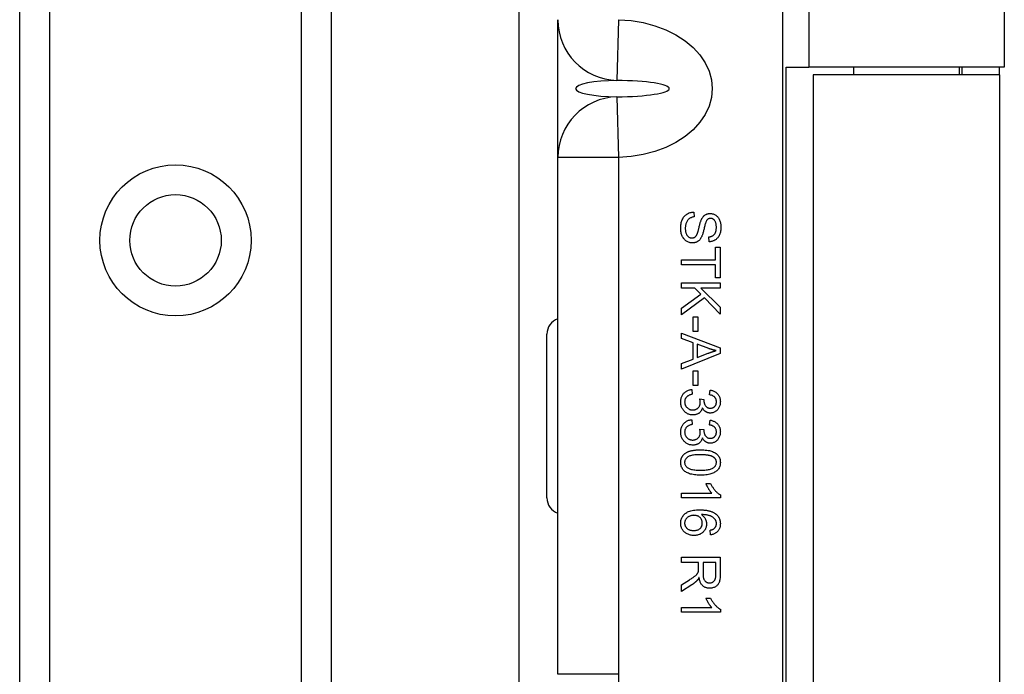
# Model space of a CAD drawing. Header units: inches. Extents: x 5 to 143, y 9 to 75.
# Tile 32 of 125: x 32.88 to 34.65, y 30.66 to 31.84. Entities that reach past the tile are written whole.
import ezdxf

# ---------------------------------------------------------------- set-up
doc = ezdxf.new("R2010")
doc.units = ezdxf.units.IN
doc.header["$MEASUREMENT"] = 0
doc.layers.add('Visible Edges(ANSI)', color=7, linetype='Continuous', lineweight=25)
doc.layers.add('Visible Tangent Edges(ANSI)', color=7, linetype='Continuous', lineweight=25)

msp = doc.modelspace()

# ---------------------------------------------------------------- linework, layer by layer
at = {"layer": 'Visible Edges(ANSI)'}
for p, q in [((33.7777, 27.6915), (33.7777, 55.8577)), ((32.8769, 28.1202), (32.8769, 55.429)), ((33.4389, 55.429), (33.4389, 28.1202)), ((34.2998, 32.3731), (34.2998, 31.7526)), ((34.6526, 32.3731), (34.6526, 31.7526)), ((34.2534, 29.9981), (34.2534, 32.2481)), ((33.8474, 31.5892), (33.8474, 31.838)), ((34.259, 30.4936), (34.259, 31.7526)), ((34.259, 31.7526), (34.2998, 31.7526)), ((34.6526, 31.7526), (34.2998, 31.7526)), ((34.3804, 31.7526), (34.3804, 31.7386)), ((34.5713, 31.7526), (34.5713, 31.7386)), ((34.5759, 31.7526), (34.5759, 31.7386)), ((34.6439, 31.7386), (34.6439, 31.7526)), ((34.6439, 31.7386), (34.3079, 31.7386)), ((34.3079, 31.7386), (34.3079, 30.5076)), ((34.6439, 31.7386), (34.6439, 30.5076)), ((33.8474, 30.6569), (33.8474, 31.5892)), ((34.0927, 31.491), (34.0935, 31.4823)), ((34.1205, 31.4373), (34.1198, 31.4462)), ((34.1319, 31.4278), (34.1402, 31.4278)), ((34.1319, 31.4048), (34.1319, 31.4278)), ((34.1402, 31.4278), (34.1402, 31.3723)), ((34.0702, 31.3955), (34.0702, 31.4048)), ((34.0702, 31.4048), (34.1319, 31.4048)), ((34.1319, 31.3955), (34.0702, 31.3955)), ((34.1319, 31.3723), (34.1319, 31.3955)), ((34.0702, 31.3539), (34.0702, 31.3632)), ((34.0702, 31.3632), (34.1402, 31.3632)), ((34.1402, 31.3723), (34.1319, 31.3723)), ((34.1402, 31.3632), (34.1402, 31.3539)), ((34.0945, 31.3539), (34.0702, 31.3539)), ((34.0702, 31.3176), (34.1056, 31.3425)), ((34.1056, 31.3425), (34.0945, 31.3539)), ((34.1055, 31.3539), (34.1402, 31.3192)), ((34.1402, 31.3539), (34.1055, 31.3539)), ((34.1118, 31.336), (34.0702, 31.3053)), ((34.1402, 31.3066), (34.1118, 31.336)), ((34.0702, 31.3053), (34.0702, 31.3176)), ((34.1402, 31.3192), (34.1402, 31.3066)), ((34.0912, 31.2756), (34.0912, 31.3021)), ((34.0912, 31.3021), (34.0999, 31.3021)), ((34.0999, 31.3021), (34.0999, 31.2756)), ((34.0702, 31.2629), (34.0702, 31.2727)), ((34.0702, 31.2727), (34.1402, 31.2458)), ((34.0999, 31.2756), (34.0912, 31.2756)), ((33.8277, 30.9754), (33.8277, 31.2707)), ((34.0914, 31.2552), (34.0702, 31.2629)), ((34.0914, 31.2258), (34.0914, 31.2552)), ((34.1402, 31.2358), (34.0702, 31.2072)), ((34.1195, 31.2448), (34.0989, 31.2525)), ((34.0989, 31.2525), (34.0989, 31.2287)), ((34.0989, 31.2287), (34.1183, 31.2361)), ((34.1402, 31.2458), (34.1402, 31.2358)), ((34.0702, 31.2177), (34.0914, 31.2258)), ((34.0702, 31.2072), (34.0702, 31.2177)), ((34.0912, 31.1778), (34.0912, 31.2043)), ((34.0912, 31.2043), (34.0999, 31.2043)), ((34.0999, 31.2043), (34.0999, 31.1778)), ((34.0888, 31.1707), (34.0899, 31.1621)), ((34.0999, 31.1778), (34.0912, 31.1778)), ((34.1208, 31.1612), (34.1223, 31.1698)), ((34.1034, 31.1537), (34.1109, 31.1528)), ((34.0888, 31.1163), (34.0899, 31.1077)), ((34.1208, 31.1069), (34.1223, 31.1154)), ((34.1034, 31.0993), (34.1109, 31.0984)), ((34.1146, 31.0011), (34.1229, 31.0011)), ((34.0702, 30.9839), (34.125, 30.9839)), ((34.0702, 30.9753), (34.0702, 30.9839)), ((34.1405, 30.9753), (34.0702, 30.9753)), ((34.1405, 30.9808), (34.1405, 30.9753)), ((34.123, 30.9086), (34.1223, 30.9171)), ((34.0702, 30.8588), (34.0702, 30.8681)), ((34.0702, 30.8681), (34.1402, 30.8681)), ((34.1402, 30.8681), (34.1402, 30.837)), ((34.1013, 30.8588), (34.0702, 30.8588)), ((34.1013, 30.8481), (34.1013, 30.8588)), ((34.1325, 30.8588), (34.1093, 30.8588)), ((34.1093, 30.8588), (34.1093, 30.8389)), ((34.1325, 30.8367), (34.1325, 30.8588)), ((34.0702, 30.8181), (34.0848, 30.8273)), ((34.0893, 30.8186), (34.0702, 30.8065)), ((34.0702, 30.8065), (34.0702, 30.8181)), ((34.1146, 30.7945), (34.1229, 30.7945)), ((34.0702, 30.7773), (34.125, 30.7773)), ((34.0702, 30.7688), (34.0702, 30.7773)), ((34.1405, 30.7743), (34.1405, 30.7688)), ((34.1405, 30.7688), (34.0702, 30.7688))]:
    msp.add_line(p, q, dxfattribs=at)
at = {"layer": 'Visible Edges(ANSI)', "flags": 128}
for points in [[(34.069, 31.4611), (34.0691, 31.4635), (34.0692, 31.4657), (34.0694, 31.4678), (34.0697, 31.4699), (34.0701, 31.4718), (34.0706, 31.4737), (34.0712, 31.4754), (34.0718, 31.4771), (34.0726, 31.4786), (34.0734, 31.4801), (34.0743, 31.4815), (34.0753, 31.4828), (34.0764, 31.484), (34.0775, 31.4851), (34.0788, 31.4862), (34.0801, 31.4871), (34.0815, 31.488), (34.083, 31.4887), (34.0845, 31.4894), (34.0861, 31.4899), (34.0877, 31.4904), (34.0893, 31.4907), (34.091, 31.4909), (34.0927, 31.491)], [(34.1069, 31.4785), (34.1074, 31.4793), (34.1078, 31.4801), (34.1083, 31.4808), (34.1088, 31.4815), (34.1093, 31.4822), (34.1099, 31.4828), (34.1104, 31.4834), (34.111, 31.484), (34.1116, 31.4845), (34.1122, 31.485), (34.1128, 31.4855), (34.1134, 31.4859), (34.1141, 31.4863), (34.1148, 31.4867), (34.1154, 31.487), (34.1161, 31.4873), (34.1168, 31.4876), (34.1176, 31.4878), (34.1183, 31.488), (34.119, 31.4881), (34.1198, 31.4882), (34.1206, 31.4883), (34.1213, 31.4884), (34.1221, 31.4884)], [(34.1221, 31.4884), (34.1235, 31.4883), (34.1247, 31.4882), (34.126, 31.488), (34.1273, 31.4876), (34.1285, 31.4872), (34.1297, 31.4867), (34.1309, 31.4861), (34.1321, 31.4854), (34.1332, 31.4846), (34.1342, 31.4837), (34.1352, 31.4827), (34.1361, 31.4817), (34.1369, 31.4805), (34.1377, 31.4793), (34.1384, 31.478), (34.139, 31.4766), (34.1396, 31.4751), (34.1401, 31.4736), (34.1405, 31.472), (34.1408, 31.4705), (34.1411, 31.4688), (34.1413, 31.4672), (34.1414, 31.4654), (34.1414, 31.4637)], [(34.0935, 31.4823), (34.0922, 31.4821), (34.091, 31.4818), (34.0898, 31.4815), (34.0887, 31.4812), (34.0876, 31.4808), (34.0866, 31.4804), (34.0857, 31.4799), (34.0848, 31.4793), (34.084, 31.4787), (34.0832, 31.4781), (34.0825, 31.4773), (34.0818, 31.4765), (34.0811, 31.4755), (34.0805, 31.4745), (34.0799, 31.4735), (34.0794, 31.4723), (34.0789, 31.4711), (34.0785, 31.4698), (34.0781, 31.4686), (34.0778, 31.4672), (34.0776, 31.4659), (34.0774, 31.4645), (34.0773, 31.463), (34.0773, 31.4616)], [(34.0991, 31.4524), (34.0993, 31.4529), (34.0995, 31.4535), (34.0997, 31.4542), (34.1, 31.455), (34.1002, 31.4559), (34.1005, 31.4569), (34.1008, 31.458), (34.1011, 31.4592), (34.1014, 31.4605), (34.1018, 31.4619), (34.1021, 31.4633), (34.1025, 31.4649), (34.1029, 31.4665), (34.1033, 31.468), (34.1037, 31.4694), (34.104, 31.4707), (34.1044, 31.472), (34.1048, 31.4731), (34.1051, 31.4742), (34.1055, 31.4752), (34.1059, 31.4762), (34.1062, 31.477), (34.1066, 31.4778), (34.1069, 31.4785)], [(34.1165, 31.4768), (34.1161, 31.4762), (34.1157, 31.4756), (34.1153, 31.4749), (34.1149, 31.474), (34.1145, 31.473), (34.1141, 31.4719), (34.1137, 31.4707), (34.1133, 31.4693), (34.1128, 31.4678), (34.1124, 31.4662), (34.112, 31.4645), (34.1116, 31.4627), (34.1111, 31.4609), (34.1107, 31.4591), (34.1103, 31.4575), (34.1099, 31.4559), (34.1095, 31.4545), (34.1092, 31.4531), (34.1088, 31.4519), (34.1084, 31.4507), (34.1081, 31.4497), (34.1077, 31.4488), (34.1074, 31.4479), (34.1071, 31.4471)], [(34.1228, 31.4795), (34.1225, 31.4795), (34.1221, 31.4795), (34.1218, 31.4794), (34.1215, 31.4794), (34.1212, 31.4794), (34.121, 31.4793), (34.1207, 31.4792), (34.1204, 31.4792), (34.1201, 31.4791), (34.1198, 31.479), (34.1196, 31.4789), (34.1193, 31.4788), (34.1191, 31.4787), (34.1188, 31.4786), (34.1186, 31.4784), (34.1183, 31.4783), (34.1181, 31.4781), (34.1178, 31.4779), (34.1176, 31.4778), (34.1174, 31.4776), (34.1172, 31.4774), (34.1169, 31.4772), (34.1167, 31.477), (34.1165, 31.4768)], [(34.1333, 31.4633), (34.1333, 31.4647), (34.1332, 31.466), (34.1331, 31.4672), (34.1329, 31.4684), (34.1327, 31.4695), (34.1325, 31.4706), (34.1322, 31.4716), (34.1319, 31.4725), (34.1315, 31.4734), (34.1311, 31.4742), (34.1307, 31.4749), (34.1302, 31.4756), (34.1297, 31.4762), (34.1291, 31.4768), (34.1286, 31.4773), (34.128, 31.4778), (34.1274, 31.4782), (34.1268, 31.4785), (34.1262, 31.4788), (34.1255, 31.4791), (34.1249, 31.4792), (34.1242, 31.4794), (34.1235, 31.4795), (34.1228, 31.4795)], [(34.09, 31.4352), (34.0886, 31.4353), (34.0873, 31.4354), (34.0859, 31.4357), (34.0846, 31.436), (34.0833, 31.4365), (34.082, 31.4371), (34.0807, 31.4377), (34.0795, 31.4385), (34.0783, 31.4393), (34.0771, 31.4402), (34.0761, 31.4412), (34.0751, 31.4424), (34.0742, 31.4435), (34.0733, 31.4448), (34.0725, 31.4462), (34.0718, 31.4477), (34.0711, 31.4492), (34.0706, 31.4507), (34.0701, 31.4524), (34.0697, 31.454), (34.0694, 31.4557), (34.0692, 31.4575), (34.0691, 31.4593), (34.069, 31.4611)], [(34.0773, 31.4616), (34.0773, 31.4603), (34.0774, 31.459), (34.0775, 31.4578), (34.0777, 31.4566), (34.0779, 31.4554), (34.0782, 31.4543), (34.0785, 31.4532), (34.0789, 31.4522), (34.0793, 31.4512), (34.0797, 31.4503), (34.0802, 31.4494), (34.0808, 31.4486), (34.0813, 31.4479), (34.0819, 31.4473), (34.0825, 31.4467), (34.0832, 31.4461), (34.0839, 31.4457), (34.0846, 31.4453), (34.0853, 31.4449), (34.0861, 31.4447), (34.0868, 31.4444), (34.0876, 31.4443), (34.0884, 31.4442), (34.0892, 31.4442)], [(34.0892, 31.4442), (34.0898, 31.4442), (34.0903, 31.4442), (34.0908, 31.4443), (34.0913, 31.4444), (34.0918, 31.4445), (34.0923, 31.4446), (34.0928, 31.4448), (34.0932, 31.445), (34.0937, 31.4452), (34.0941, 31.4455), (34.0946, 31.4458), (34.095, 31.4461), (34.0954, 31.4464), (34.0958, 31.4468), (34.0961, 31.4472), (34.0965, 31.4476), (34.0969, 31.4481), (34.0972, 31.4486), (34.0976, 31.4491), (34.0979, 31.4497), (34.0982, 31.4503), (34.0985, 31.451), (34.0988, 31.4517), (34.0991, 31.4524)], [(34.1198, 31.4462), (34.1209, 31.4463), (34.122, 31.4465), (34.123, 31.4468), (34.1239, 31.447), (34.1248, 31.4474), (34.1257, 31.4477), (34.1265, 31.4482), (34.1273, 31.4487), (34.128, 31.4492), (34.1287, 31.4498), (34.1293, 31.4504), (34.1299, 31.451), (34.1304, 31.4518), (34.1309, 31.4525), (34.1314, 31.4534), (34.1318, 31.4543), (34.1321, 31.4552), (34.1324, 31.4562), (34.1327, 31.4572), (34.1329, 31.4583), (34.1331, 31.4595), (34.1332, 31.4607), (34.1333, 31.462), (34.1333, 31.4633)], [(34.1414, 31.4637), (34.1414, 31.4618), (34.1413, 31.4599), (34.1411, 31.4581), (34.1408, 31.4564), (34.1405, 31.4547), (34.14, 31.453), (34.1395, 31.4515), (34.1389, 31.4499), (34.1383, 31.4485), (34.1375, 31.4471), (34.1367, 31.4459), (34.1358, 31.4447), (34.1349, 31.4436), (34.1338, 31.4426), (34.1327, 31.4416), (34.1315, 31.4408), (34.1303, 31.44), (34.129, 31.4393), (34.1277, 31.4388), (34.1263, 31.4383), (34.125, 31.4379), (34.1235, 31.4376), (34.122, 31.4374), (34.1205, 31.4373)], [(34.1071, 31.4471), (34.1066, 31.4462), (34.1061, 31.4452), (34.1056, 31.4443), (34.105, 31.4434), (34.1045, 31.4426), (34.1039, 31.4419), (34.1033, 31.4411), (34.1026, 31.4404), (34.102, 31.4398), (34.1013, 31.4392), (34.1006, 31.4387), (34.0999, 31.4382), (34.0992, 31.4377), (34.0985, 31.4373), (34.0977, 31.4369), (34.0969, 31.4365), (34.0961, 31.4362), (34.0953, 31.436), (34.0945, 31.4358), (34.0936, 31.4356), (34.0927, 31.4354), (34.0918, 31.4353), (34.0909, 31.4353), (34.09, 31.4352)], [(34.1183, 31.2361), (34.1191, 31.2364), (34.1198, 31.2366), (34.1205, 31.2369), (34.1212, 31.2371), (34.1219, 31.2374), (34.1226, 31.2376), (34.1232, 31.2379), (34.1239, 31.2381), (34.1245, 31.2383), (34.1252, 31.2385), (34.1258, 31.2388), (34.1264, 31.239), (34.127, 31.2392), (34.1276, 31.2394), (34.1282, 31.2395), (34.1287, 31.2397), (34.1293, 31.2399), (34.1298, 31.2401), (34.1304, 31.2402), (34.1309, 31.2404), (34.1314, 31.2406), (34.1319, 31.2407), (34.1324, 31.2409), (34.1329, 31.241)], [(34.1329, 31.241), (34.1323, 31.2411), (34.1317, 31.2412), (34.1312, 31.2414), (34.1306, 31.2415), (34.1301, 31.2416), (34.1295, 31.2417), (34.1289, 31.2419), (34.1284, 31.242), (34.1278, 31.2422), (34.1273, 31.2423), (34.1267, 31.2425), (34.1261, 31.2426), (34.1256, 31.2428), (34.125, 31.243), (34.1245, 31.2431), (34.1239, 31.2433), (34.1234, 31.2435), (34.1228, 31.2436), (34.1222, 31.2438), (34.1217, 31.244), (34.1211, 31.2442), (34.1206, 31.2444), (34.12, 31.2446), (34.1195, 31.2448)], [(34.069, 31.1484), (34.0691, 31.1499), (34.0692, 31.1514), (34.0694, 31.1528), (34.0697, 31.1542), (34.07, 31.1556), (34.0704, 31.1569), (34.0709, 31.1581), (34.0715, 31.1593), (34.0721, 31.1605), (34.0729, 31.1616), (34.0737, 31.1627), (34.0745, 31.1637), (34.0755, 31.1647), (34.0765, 31.1656), (34.0775, 31.1664), (34.0786, 31.1672), (34.0797, 31.1679), (34.0808, 31.1685), (34.0821, 31.169), (34.0833, 31.1695), (34.0846, 31.1699), (34.086, 31.1702), (34.0873, 31.1705), (34.0888, 31.1707)], [(34.1223, 31.1698), (34.1238, 31.1695), (34.1251, 31.1692), (34.1264, 31.1688), (34.1277, 31.1683), (34.1289, 31.1678), (34.13, 31.1672), (34.1311, 31.1666), (34.1321, 31.1659), (34.1331, 31.1652), (34.134, 31.1644), (34.1349, 31.1635), (34.1357, 31.1626), (34.1365, 31.1617), (34.1372, 31.1607), (34.1378, 31.1597), (34.1384, 31.1586), (34.1389, 31.1575), (34.1393, 31.1564), (34.1397, 31.1552), (34.14, 31.154), (34.1402, 31.1527), (34.1404, 31.1514), (34.1404, 31.1501), (34.1405, 31.1487)], [(34.0909, 31.1248), (34.0894, 31.1249), (34.088, 31.125), (34.0865, 31.1253), (34.0851, 31.1256), (34.0838, 31.126), (34.0825, 31.1265), (34.0812, 31.1271), (34.08, 31.1278), (34.0788, 31.1286), (34.0776, 31.1295), (34.0765, 31.1305), (34.0754, 31.1315), (34.0744, 31.1327), (34.0735, 31.1339), (34.0726, 31.1351), (34.0719, 31.1364), (34.0712, 31.1377), (34.0706, 31.1391), (34.0701, 31.1405), (34.0697, 31.142), (34.0694, 31.1435), (34.0692, 31.1451), (34.0691, 31.1467), (34.069, 31.1484)], [(34.0899, 31.1621), (34.0887, 31.1618), (34.0876, 31.1615), (34.0865, 31.1612), (34.0855, 31.1609), (34.0845, 31.1605), (34.0836, 31.1601), (34.0828, 31.1596), (34.082, 31.1592), (34.0812, 31.1587), (34.0806, 31.1582), (34.0799, 31.1576), (34.0794, 31.157), (34.0788, 31.1564), (34.0784, 31.1558), (34.078, 31.1552), (34.0776, 31.1545), (34.0772, 31.1538), (34.0769, 31.1531), (34.0767, 31.1524), (34.0765, 31.1516), (34.0763, 31.1508), (34.0762, 31.15), (34.0762, 31.1492), (34.0761, 31.1484)], [(34.0761, 31.1484), (34.0762, 31.1474), (34.0763, 31.1464), (34.0764, 31.1454), (34.0766, 31.1445), (34.0769, 31.1436), (34.0772, 31.1428), (34.0776, 31.1419), (34.078, 31.1411), (34.0785, 31.1403), (34.0791, 31.1396), (34.0797, 31.1388), (34.0804, 31.1381), (34.0811, 31.1375), (34.0818, 31.1369), (34.0826, 31.1363), (34.0834, 31.1358), (34.0842, 31.1354), (34.0851, 31.135), (34.0859, 31.1347), (34.0868, 31.1344), (34.0878, 31.1342), (34.0887, 31.1341), (34.0897, 31.134), (34.0908, 31.134)], [(34.0908, 31.134), (34.0917, 31.134), (34.0927, 31.1341), (34.0936, 31.1342), (34.0945, 31.1344), (34.0953, 31.1346), (34.0962, 31.1349), (34.097, 31.1353), (34.0977, 31.1357), (34.0985, 31.1361), (34.0992, 31.1366), (34.0999, 31.1372), (34.1005, 31.1378), (34.1011, 31.1385), (34.1017, 31.1392), (34.1022, 31.1399), (34.1027, 31.1406), (34.1031, 31.1414), (34.1034, 31.1422), (34.1037, 31.1431), (34.1039, 31.1439), (34.1041, 31.1448), (34.1043, 31.1457), (34.1043, 31.1467), (34.1044, 31.1477)], [(34.1044, 31.1477), (34.1044, 31.1479), (34.1044, 31.1481), (34.1043, 31.1483), (34.1043, 31.1485), (34.1043, 31.1487), (34.1043, 31.149), (34.1043, 31.1492), (34.1043, 31.1494), (34.1042, 31.1496), (34.1042, 31.1499), (34.1042, 31.1501), (34.1041, 31.1504), (34.1041, 31.1506), (34.104, 31.1509), (34.104, 31.1512), (34.1039, 31.1514), (34.1039, 31.1517), (34.1038, 31.152), (34.1038, 31.1522), (34.1037, 31.1525), (34.1036, 31.1528), (34.1036, 31.1531), (34.1035, 31.1534), (34.1034, 31.1537)], [(34.1109, 31.1528), (34.1109, 31.1527), (34.1109, 31.1526), (34.1109, 31.1526), (34.1109, 31.1525), (34.1109, 31.1524), (34.1109, 31.1524), (34.1109, 31.1523), (34.1109, 31.1522), (34.1109, 31.1522), (34.1109, 31.1521), (34.1108, 31.1521), (34.1108, 31.152), (34.1108, 31.1519), (34.1108, 31.1519), (34.1108, 31.1518), (34.1108, 31.1518), (34.1108, 31.1517), (34.1108, 31.1517), (34.1108, 31.1516), (34.1108, 31.1516), (34.1108, 31.1515), (34.1108, 31.1515), (34.1108, 31.1514), (34.1108, 31.1514)], [(34.1108, 31.1514), (34.1108, 31.1505), (34.1109, 31.1496), (34.111, 31.1487), (34.1111, 31.1479), (34.1113, 31.147), (34.1115, 31.1462), (34.1118, 31.1454), (34.1121, 31.1446), (34.1124, 31.1438), (34.1128, 31.143), (34.1132, 31.1423), (34.1137, 31.1415), (34.1142, 31.1408), (34.1147, 31.1402), (34.1153, 31.1396), (34.116, 31.1391), (34.1166, 31.1386), (34.1173, 31.1382), (34.1181, 31.1379), (34.1189, 31.1376), (34.1197, 31.1374), (34.1206, 31.1372), (34.1215, 31.1371), (34.1225, 31.1371)], [(34.1334, 31.1486), (34.1334, 31.1494), (34.1334, 31.1502), (34.1332, 31.151), (34.1331, 31.1517), (34.1329, 31.1525), (34.1327, 31.1532), (34.1324, 31.1539), (34.132, 31.1545), (34.1317, 31.1552), (34.1313, 31.1558), (34.1308, 31.1564), (34.1303, 31.1569), (34.1297, 31.1575), (34.1292, 31.158), (34.1285, 31.1584), (34.1278, 31.1589), (34.1271, 31.1593), (34.1263, 31.1597), (34.1255, 31.16), (34.1247, 31.1603), (34.1238, 31.1606), (34.1228, 31.1608), (34.1218, 31.161), (34.1208, 31.1612)], [(34.1405, 31.1487), (34.1404, 31.1473), (34.1403, 31.1459), (34.1401, 31.1446), (34.1399, 31.1433), (34.1395, 31.1419), (34.1391, 31.1407), (34.1386, 31.1394), (34.138, 31.1382), (34.1374, 31.137), (34.1367, 31.1359), (34.1359, 31.1349), (34.1351, 31.1339), (34.1343, 31.1331), (34.1333, 31.1322), (34.1324, 31.1315), (34.1313, 31.1308), (34.1303, 31.1302), (34.1292, 31.1297), (34.1281, 31.1293), (34.127, 31.1289), (34.1258, 31.1286), (34.1247, 31.1284), (34.1235, 31.1283), (34.1223, 31.1283)], [(34.1225, 31.1371), (34.1233, 31.1371), (34.124, 31.1372), (34.1248, 31.1373), (34.1255, 31.1375), (34.1262, 31.1377), (34.1268, 31.1379), (34.1275, 31.1382), (34.1281, 31.1385), (34.1287, 31.1389), (34.1293, 31.1393), (34.1298, 31.1398), (34.1303, 31.1403), (34.1308, 31.1409), (34.1313, 31.1414), (34.1317, 31.142), (34.1321, 31.1427), (34.1324, 31.1433), (34.1327, 31.144), (34.1329, 31.1447), (34.1331, 31.1454), (34.1332, 31.1462), (34.1334, 31.1469), (34.1334, 31.1477), (34.1334, 31.1486)], [(34.1081, 31.1379), (34.1079, 31.1369), (34.1076, 31.1359), (34.1072, 31.135), (34.1068, 31.1341), (34.1064, 31.1332), (34.1059, 31.1324), (34.1054, 31.1316), (34.1049, 31.1308), (34.1043, 31.1301), (34.1036, 31.1295), (34.1029, 31.1288), (34.1022, 31.1283), (34.1014, 31.1277), (34.1006, 31.1272), (34.0998, 31.1268), (34.0989, 31.1264), (34.0981, 31.126), (34.0971, 31.1257), (34.0962, 31.1254), (34.0952, 31.1252), (34.0942, 31.1251), (34.0931, 31.1249), (34.092, 31.1249), (34.0909, 31.1248)], [(34.1223, 31.1283), (34.1216, 31.1283), (34.1209, 31.1283), (34.1201, 31.1284), (34.1194, 31.1285), (34.1187, 31.1287), (34.118, 31.1289), (34.1173, 31.1291), (34.1167, 31.1293), (34.116, 31.1296), (34.1153, 31.1299), (34.1147, 31.1303), (34.1141, 31.1307), (34.1135, 31.1311), (34.1129, 31.1316), (34.1123, 31.132), (34.1118, 31.1326), (34.1112, 31.1331), (34.1107, 31.1337), (34.1102, 31.1343), (34.1098, 31.135), (34.1093, 31.1357), (34.1089, 31.1364), (34.1085, 31.1371), (34.1081, 31.1379)], [(34.069, 31.0941), (34.0691, 31.0956), (34.0692, 31.097), (34.0694, 31.0985), (34.0697, 31.0999), (34.07, 31.1012), (34.0704, 31.1025), (34.0709, 31.1038), (34.0715, 31.105), (34.0721, 31.1061), (34.0729, 31.1073), (34.0737, 31.1083), (34.0745, 31.1094), (34.0755, 31.1103), (34.0765, 31.1112), (34.0775, 31.1121), (34.0786, 31.1128), (34.0797, 31.1135), (34.0808, 31.1141), (34.0821, 31.1147), (34.0833, 31.1152), (34.0846, 31.1155), (34.086, 31.1159), (34.0873, 31.1161), (34.0888, 31.1163)], [(34.1223, 31.1154), (34.1238, 31.1152), (34.1251, 31.1148), (34.1264, 31.1144), (34.1277, 31.1139), (34.1289, 31.1134), (34.13, 31.1129), (34.1311, 31.1122), (34.1321, 31.1115), (34.1331, 31.1108), (34.134, 31.11), (34.1349, 31.1092), (34.1357, 31.1083), (34.1365, 31.1073), (34.1372, 31.1063), (34.1378, 31.1053), (34.1384, 31.1042), (34.1389, 31.1031), (34.1393, 31.102), (34.1397, 31.1008), (34.14, 31.0996), (34.1402, 31.0984), (34.1404, 31.0971), (34.1404, 31.0957), (34.1405, 31.0944)], [(34.0909, 31.0705), (34.0894, 31.0705), (34.088, 31.0707), (34.0865, 31.0709), (34.0851, 31.0712), (34.0838, 31.0716), (34.0825, 31.0721), (34.0812, 31.0727), (34.08, 31.0734), (34.0788, 31.0742), (34.0776, 31.0751), (34.0765, 31.0761), (34.0754, 31.0772), (34.0744, 31.0783), (34.0735, 31.0795), (34.0726, 31.0807), (34.0719, 31.082), (34.0712, 31.0834), (34.0706, 31.0847), (34.0701, 31.0862), (34.0697, 31.0876), (34.0694, 31.0892), (34.0692, 31.0908), (34.0691, 31.0924), (34.069, 31.0941)], [(34.0899, 31.1077), (34.0887, 31.1074), (34.0876, 31.1072), (34.0865, 31.1068), (34.0855, 31.1065), (34.0845, 31.1061), (34.0836, 31.1057), (34.0828, 31.1053), (34.082, 31.1048), (34.0812, 31.1043), (34.0806, 31.1038), (34.0799, 31.1032), (34.0794, 31.1027), (34.0788, 31.1021), (34.0784, 31.1014), (34.078, 31.1008), (34.0776, 31.1001), (34.0772, 31.0994), (34.0769, 31.0987), (34.0767, 31.098), (34.0765, 31.0972), (34.0763, 31.0965), (34.0762, 31.0957), (34.0762, 31.0948), (34.0761, 31.094)], [(34.0761, 31.094), (34.0762, 31.093), (34.0763, 31.092), (34.0764, 31.0911), (34.0766, 31.0902), (34.0769, 31.0893), (34.0772, 31.0884), (34.0776, 31.0876), (34.078, 31.0867), (34.0785, 31.086), (34.0791, 31.0852), (34.0797, 31.0845), (34.0804, 31.0838), (34.0811, 31.0831), (34.0818, 31.0825), (34.0826, 31.0819), (34.0834, 31.0814), (34.0842, 31.081), (34.0851, 31.0806), (34.0859, 31.0803), (34.0868, 31.0801), (34.0878, 31.0799), (34.0887, 31.0797), (34.0897, 31.0796), (34.0908, 31.0796)], [(34.0908, 31.0796), (34.0917, 31.0796), (34.0927, 31.0797), (34.0936, 31.0798), (34.0945, 31.08), (34.0953, 31.0803), (34.0962, 31.0806), (34.097, 31.0809), (34.0977, 31.0813), (34.0985, 31.0818), (34.0992, 31.0823), (34.0999, 31.0828), (34.1005, 31.0835), (34.1011, 31.0841), (34.1017, 31.0848), (34.1022, 31.0855), (34.1027, 31.0863), (34.1031, 31.0871), (34.1034, 31.0879), (34.1037, 31.0887), (34.1039, 31.0896), (34.1041, 31.0904), (34.1043, 31.0914), (34.1043, 31.0923), (34.1044, 31.0933)], [(34.1044, 31.0933), (34.1044, 31.0935), (34.1044, 31.0937), (34.1043, 31.0939), (34.1043, 31.0941), (34.1043, 31.0944), (34.1043, 31.0946), (34.1043, 31.0948), (34.1043, 31.095), (34.1042, 31.0953), (34.1042, 31.0955), (34.1042, 31.0958), (34.1041, 31.096), (34.1041, 31.0963), (34.104, 31.0965), (34.104, 31.0968), (34.1039, 31.0971), (34.1039, 31.0973), (34.1038, 31.0976), (34.1038, 31.0979), (34.1037, 31.0982), (34.1036, 31.0984), (34.1036, 31.0987), (34.1035, 31.099), (34.1034, 31.0993)], [(34.1109, 31.0984), (34.1109, 31.0984), (34.1109, 31.0983), (34.1109, 31.0982), (34.1109, 31.0981), (34.1109, 31.0981), (34.1109, 31.098), (34.1109, 31.0979), (34.1109, 31.0979), (34.1109, 31.0978), (34.1109, 31.0977), (34.1108, 31.0977), (34.1108, 31.0976), (34.1108, 31.0976), (34.1108, 31.0975), (34.1108, 31.0975), (34.1108, 31.0974), (34.1108, 31.0974), (34.1108, 31.0973), (34.1108, 31.0973), (34.1108, 31.0972), (34.1108, 31.0972), (34.1108, 31.0971), (34.1108, 31.0971), (34.1108, 31.097)], [(34.1108, 31.097), (34.1108, 31.0961), (34.1109, 31.0952), (34.111, 31.0944), (34.1111, 31.0935), (34.1113, 31.0927), (34.1115, 31.0918), (34.1118, 31.091), (34.1121, 31.0902), (34.1124, 31.0894), (34.1128, 31.0886), (34.1132, 31.0879), (34.1137, 31.0871), (34.1142, 31.0864), (34.1147, 31.0858), (34.1153, 31.0852), (34.116, 31.0847), (34.1166, 31.0842), (34.1173, 31.0838), (34.1181, 31.0835), (34.1189, 31.0832), (34.1197, 31.083), (34.1206, 31.0829), (34.1215, 31.0828), (34.1225, 31.0827)], [(34.1334, 31.0942), (34.1334, 31.095), (34.1334, 31.0958), (34.1332, 31.0966), (34.1331, 31.0974), (34.1329, 31.0981), (34.1327, 31.0988), (34.1324, 31.0995), (34.132, 31.1002), (34.1317, 31.1008), (34.1313, 31.1014), (34.1308, 31.102), (34.1303, 31.1026), (34.1297, 31.1031), (34.1292, 31.1036), (34.1285, 31.1041), (34.1278, 31.1045), (34.1271, 31.1049), (34.1263, 31.1053), (34.1255, 31.1056), (34.1247, 31.106), (34.1238, 31.1062), (34.1228, 31.1065), (34.1218, 31.1067), (34.1208, 31.1069)], [(34.1405, 31.0944), (34.1404, 31.093), (34.1403, 31.0916), (34.1401, 31.0902), (34.1399, 31.0889), (34.1395, 31.0876), (34.1391, 31.0863), (34.1386, 31.0851), (34.138, 31.0838), (34.1374, 31.0827), (34.1367, 31.0816), (34.1359, 31.0805), (34.1351, 31.0796), (34.1343, 31.0787), (34.1333, 31.0779), (34.1324, 31.0771), (34.1313, 31.0764), (34.1303, 31.0758), (34.1292, 31.0753), (34.1281, 31.0749), (34.127, 31.0745), (34.1258, 31.0742), (34.1247, 31.074), (34.1235, 31.0739), (34.1223, 31.0739)], [(34.1225, 31.0827), (34.1233, 31.0828), (34.124, 31.0828), (34.1248, 31.0829), (34.1255, 31.0831), (34.1262, 31.0833), (34.1268, 31.0835), (34.1275, 31.0838), (34.1281, 31.0842), (34.1287, 31.0845), (34.1293, 31.085), (34.1298, 31.0854), (34.1303, 31.0859), (34.1308, 31.0865), (34.1313, 31.0871), (34.1317, 31.0877), (34.1321, 31.0883), (34.1324, 31.0889), (34.1327, 31.0896), (34.1329, 31.0903), (34.1331, 31.091), (34.1332, 31.0918), (34.1334, 31.0926), (34.1334, 31.0934), (34.1334, 31.0942)], [(34.1081, 31.0835), (34.1079, 31.0825), (34.1076, 31.0815), (34.1072, 31.0806), (34.1068, 31.0797), (34.1064, 31.0788), (34.1059, 31.078), (34.1054, 31.0772), (34.1049, 31.0765), (34.1043, 31.0758), (34.1036, 31.0751), (34.1029, 31.0745), (34.1022, 31.0739), (34.1014, 31.0733), (34.1006, 31.0728), (34.0998, 31.0724), (34.0989, 31.072), (34.0981, 31.0716), (34.0971, 31.0713), (34.0962, 31.0711), (34.0952, 31.0709), (34.0942, 31.0707), (34.0931, 31.0706), (34.092, 31.0705), (34.0909, 31.0705)], [(34.1223, 31.0739), (34.1216, 31.0739), (34.1209, 31.074), (34.1201, 31.074), (34.1194, 31.0742), (34.1187, 31.0743), (34.118, 31.0745), (34.1173, 31.0747), (34.1167, 31.075), (34.116, 31.0753), (34.1153, 31.0756), (34.1147, 31.0759), (34.1141, 31.0763), (34.1135, 31.0767), (34.1129, 31.0772), (34.1123, 31.0777), (34.1118, 31.0782), (34.1112, 31.0787), (34.1107, 31.0793), (34.1102, 31.08), (34.1098, 31.0806), (34.1093, 31.0813), (34.1089, 31.082), (34.1085, 31.0828), (34.1081, 31.0835)], [(34.0762, 31.0551), (34.077, 31.0556), (34.0778, 31.0562), (34.0786, 31.0567), (34.0795, 31.0572), (34.0804, 31.0576), (34.0813, 31.0581), (34.0823, 31.0585), (34.0833, 31.0589), (34.0844, 31.0593), (34.0855, 31.0596), (34.0866, 31.06), (34.0878, 31.0603), (34.089, 31.0605), (34.0902, 31.0608), (34.0915, 31.061), (34.0928, 31.0612), (34.0942, 31.0614), (34.0956, 31.0616), (34.097, 31.0617), (34.0985, 31.0618), (34.1, 31.0619), (34.1015, 31.0619), (34.1031, 31.062), (34.1047, 31.062)], [(34.1047, 31.062), (34.1078, 31.0619), (34.1106, 31.0618), (34.1134, 31.0616), (34.116, 31.0613), (34.1184, 31.061), (34.1207, 31.0605), (34.1228, 31.06), (34.1247, 31.0594), (34.1266, 31.0587), (34.1283, 31.058), (34.1299, 31.0572), (34.1314, 31.0563), (34.1328, 31.0553), (34.1341, 31.0542), (34.1353, 31.0531), (34.1364, 31.0519), (34.1374, 31.0506), (34.1382, 31.0492), (34.1389, 31.0477), (34.1395, 31.0462), (34.1399, 31.0445), (34.1402, 31.0428), (34.1404, 31.041), (34.1405, 31.0392)], [(34.069, 31.0392), (34.0691, 31.04), (34.0691, 31.0408), (34.0692, 31.0416), (34.0692, 31.0424), (34.0694, 31.0432), (34.0695, 31.0439), (34.0697, 31.0447), (34.0698, 31.0454), (34.0701, 31.0461), (34.0703, 31.0468), (34.0706, 31.0475), (34.0708, 31.0482), (34.0712, 31.0489), (34.0715, 31.0495), (34.0719, 31.0501), (34.0722, 31.0507), (34.0727, 31.0513), (34.0731, 31.0519), (34.0736, 31.0525), (34.074, 31.053), (34.0746, 31.0535), (34.0751, 31.0541), (34.0757, 31.0546), (34.0762, 31.0551)], [(34.1047, 31.0531), (34.1019, 31.0531), (34.0993, 31.053), (34.0968, 31.0529), (34.0945, 31.0527), (34.0923, 31.0524), (34.0903, 31.0521), (34.0885, 31.0518), (34.0868, 31.0513), (34.0853, 31.0509), (34.084, 31.0503), (34.0828, 31.0497), (34.0818, 31.0491), (34.0809, 31.0484), (34.08, 31.0477), (34.0793, 31.047), (34.0786, 31.0462), (34.078, 31.0454), (34.0775, 31.0446), (34.0771, 31.0438), (34.0767, 31.0429), (34.0764, 31.042), (34.0762, 31.0411), (34.0761, 31.0401), (34.0761, 31.0392)], [(34.1284, 31.0487), (34.1278, 31.0491), (34.1272, 31.0494), (34.1266, 31.0497), (34.1259, 31.0501), (34.1252, 31.0504), (34.1245, 31.0506), (34.1237, 31.0509), (34.1229, 31.0512), (34.122, 31.0514), (34.1212, 31.0516), (34.1202, 31.0518), (34.1193, 31.052), (34.1183, 31.0522), (34.1172, 31.0524), (34.1161, 31.0525), (34.115, 31.0526), (34.1139, 31.0528), (34.1127, 31.0529), (34.1114, 31.0529), (34.1102, 31.053), (34.1089, 31.0531), (34.1075, 31.0531), (34.1062, 31.0531), (34.1047, 31.0531)], [(34.1334, 31.0393), (34.1334, 31.0397), (34.1334, 31.0402), (34.1333, 31.0407), (34.1332, 31.0412), (34.1332, 31.0416), (34.1331, 31.0421), (34.133, 31.0425), (34.1328, 31.0429), (34.1327, 31.0434), (34.1325, 31.0438), (34.1323, 31.0442), (34.1321, 31.0446), (34.1319, 31.045), (34.1317, 31.0454), (34.1314, 31.0457), (34.1312, 31.0461), (34.1309, 31.0464), (34.1306, 31.0468), (34.1302, 31.0471), (34.1299, 31.0475), (34.1295, 31.0478), (34.1292, 31.0481), (34.1288, 31.0484), (34.1284, 31.0487)], [(34.1047, 31.0164), (34.1017, 31.0164), (34.0989, 31.0165), (34.0962, 31.0167), (34.0936, 31.017), (34.0912, 31.0174), (34.0889, 31.0178), (34.0868, 31.0183), (34.0848, 31.0189), (34.083, 31.0196), (34.0813, 31.0203), (34.0796, 31.0212), (34.0781, 31.0221), (34.0767, 31.0231), (34.0754, 31.0241), (34.0742, 31.0253), (34.0731, 31.0265), (34.0722, 31.0278), (34.0714, 31.0292), (34.0706, 31.0306), (34.0701, 31.0322), (34.0696, 31.0338), (34.0693, 31.0355), (34.0691, 31.0373), (34.069, 31.0392)], [(34.0761, 31.0392), (34.0761, 31.0382), (34.0762, 31.0372), (34.0764, 31.0363), (34.0767, 31.0354), (34.0771, 31.0346), (34.0775, 31.0337), (34.078, 31.0329), (34.0786, 31.0321), (34.0793, 31.0314), (34.08, 31.0306), (34.0809, 31.0299), (34.0818, 31.0293), (34.0828, 31.0286), (34.084, 31.028), (34.0854, 31.0275), (34.0869, 31.027), (34.0886, 31.0266), (34.0904, 31.0262), (34.0924, 31.0259), (34.0945, 31.0257), (34.0968, 31.0255), (34.0993, 31.0253), (34.1019, 31.0253), (34.1047, 31.0252)], [(34.1047, 31.0252), (34.1075, 31.0253), (34.1102, 31.0253), (34.1127, 31.0255), (34.115, 31.0257), (34.1171, 31.0259), (34.1191, 31.0262), (34.121, 31.0266), (34.1226, 31.027), (34.1241, 31.0275), (34.1255, 31.028), (34.1267, 31.0286), (34.1277, 31.0293), (34.1286, 31.0299), (34.1294, 31.0307), (34.1302, 31.0314), (34.1309, 31.0322), (34.1315, 31.0329), (34.132, 31.0338), (34.1324, 31.0346), (34.1328, 31.0355), (34.133, 31.0364), (34.1332, 31.0373), (34.1333, 31.0383), (34.1334, 31.0393)], [(34.1405, 31.0392), (34.1404, 31.0373), (34.1402, 31.0356), (34.1399, 31.0339), (34.1395, 31.0323), (34.1389, 31.0307), (34.1382, 31.0293), (34.1374, 31.0279), (34.1365, 31.0266), (34.1354, 31.0254), (34.1343, 31.0243), (34.133, 31.0232), (34.1317, 31.0223), (34.1302, 31.0214), (34.1286, 31.0206), (34.1269, 31.0198), (34.1252, 31.0191), (34.1233, 31.0185), (34.1213, 31.0179), (34.1191, 31.0175), (34.1167, 31.0171), (34.1141, 31.0168), (34.1112, 31.0165), (34.1081, 31.0164), (34.1047, 31.0164)], [(34.125, 30.9839), (34.1245, 30.9844), (34.124, 30.985), (34.1235, 30.9855), (34.123, 30.9862), (34.1225, 30.9868), (34.122, 30.9875), (34.1215, 30.9882), (34.121, 30.9889), (34.1205, 30.9896), (34.12, 30.9904), (34.1196, 30.9912), (34.1191, 30.992), (34.1186, 30.9928), (34.1181, 30.9937), (34.1177, 30.9945), (34.1172, 30.9953), (34.1168, 30.996), (34.1165, 30.9968), (34.1161, 30.9975), (34.1158, 30.9983), (34.1154, 30.999), (34.1151, 30.9997), (34.1149, 31.0004), (34.1146, 31.0011)], [(34.1229, 31.0011), (34.1235, 30.9999), (34.1241, 30.9987), (34.1247, 30.9976), (34.1253, 30.9965), (34.126, 30.9954), (34.1267, 30.9943), (34.1273, 30.9933), (34.1281, 30.9923), (34.1288, 30.9913), (34.1295, 30.9903), (34.1303, 30.9894), (34.1311, 30.9885), (34.1319, 30.9876), (34.1327, 30.9868), (34.1335, 30.986), (34.1343, 30.9852), (34.1351, 30.9845), (34.1359, 30.9839), (34.1367, 30.9833), (34.1374, 30.9827), (34.1382, 30.9822), (34.139, 30.9817), (34.1397, 30.9812), (34.1405, 30.9808)], [(34.069, 30.9293), (34.0691, 30.9311), (34.0693, 30.9328), (34.0695, 30.9344), (34.0699, 30.936), (34.0704, 30.9376), (34.071, 30.9391), (34.0717, 30.9405), (34.0726, 30.9419), (34.0735, 30.9432), (34.0745, 30.9445), (34.0757, 30.9457), (34.0769, 30.9469), (34.0783, 30.9479), (34.0799, 30.9489), (34.0815, 30.9498), (34.0833, 30.9506), (34.0853, 30.9513), (34.0874, 30.9519), (34.0896, 30.9524), (34.092, 30.9529), (34.0945, 30.9532), (34.0972, 30.9534), (34.1, 30.9536), (34.103, 30.9536)], [(34.103, 30.9536), (34.1046, 30.9536), (34.1063, 30.9536), (34.1079, 30.9535), (34.1094, 30.9534), (34.1109, 30.9533), (34.1124, 30.9532), (34.1139, 30.953), (34.1153, 30.9528), (34.1166, 30.9526), (34.118, 30.9523), (34.1192, 30.952), (34.1205, 30.9517), (34.1217, 30.9514), (34.1229, 30.9511), (34.124, 30.9507), (34.1251, 30.9503), (34.1262, 30.9499), (34.1272, 30.9494), (34.1282, 30.9489), (34.1291, 30.9484), (34.13, 30.9479), (34.1309, 30.9473), (34.1317, 30.9467), (34.1325, 30.9461)], [(34.0929, 30.9438), (34.0918, 30.9437), (34.0907, 30.9436), (34.0896, 30.9435), (34.0886, 30.9433), (34.0875, 30.943), (34.0865, 30.9427), (34.0854, 30.9423), (34.0844, 30.9419), (34.0834, 30.9414), (34.0825, 30.9408), (34.0816, 30.9402), (34.0808, 30.9396), (34.0801, 30.9389), (34.0794, 30.9382), (34.0788, 30.9374), (34.0782, 30.9366), (34.0777, 30.9358), (34.0773, 30.9349), (34.0769, 30.934), (34.0766, 30.9332), (34.0764, 30.9323), (34.0762, 30.9314), (34.0761, 30.9304), (34.0761, 30.9295)], [(34.108, 30.9298), (34.108, 30.9308), (34.1079, 30.9317), (34.1078, 30.9326), (34.1076, 30.9335), (34.1073, 30.9344), (34.107, 30.9352), (34.1066, 30.936), (34.1062, 30.9368), (34.1057, 30.9376), (34.1051, 30.9383), (34.1045, 30.939), (34.1039, 30.9397), (34.1031, 30.9403), (34.1024, 30.9409), (34.1016, 30.9415), (34.1008, 30.942), (34.0999, 30.9424), (34.099, 30.9427), (34.0981, 30.9431), (34.0971, 30.9433), (34.0961, 30.9435), (34.0951, 30.9436), (34.094, 30.9437), (34.0929, 30.9438)], [(34.1063, 30.9451), (34.1071, 30.9446), (34.1078, 30.944), (34.1085, 30.9435), (34.1092, 30.9429), (34.1098, 30.9423), (34.1104, 30.9416), (34.111, 30.941), (34.1115, 30.9403), (34.112, 30.9397), (34.1125, 30.939), (34.1129, 30.9382), (34.1133, 30.9375), (34.1137, 30.9367), (34.114, 30.936), (34.1143, 30.9352), (34.1146, 30.9344), (34.1148, 30.9337), (34.115, 30.9329), (34.1152, 30.9321), (34.1154, 30.9313), (34.1155, 30.9305), (34.1156, 30.9297), (34.1156, 30.9289), (34.1156, 30.9281)], [(34.1311, 30.9362), (34.1306, 30.9369), (34.1301, 30.9375), (34.1295, 30.9382), (34.1289, 30.9387), (34.1282, 30.9393), (34.1275, 30.9399), (34.1268, 30.9404), (34.126, 30.9409), (34.1252, 30.9414), (34.1243, 30.9418), (34.1234, 30.9422), (34.1225, 30.9426), (34.1215, 30.943), (34.1205, 30.9434), (34.1193, 30.9437), (34.1182, 30.944), (34.1169, 30.9442), (34.1156, 30.9444), (34.1142, 30.9446), (34.1128, 30.9448), (34.1112, 30.9449), (34.1097, 30.945), (34.108, 30.9451), (34.1063, 30.9451)], [(34.1334, 30.929), (34.1334, 30.9294), (34.1334, 30.9297), (34.1334, 30.93), (34.1334, 30.9304), (34.1333, 30.9307), (34.1333, 30.931), (34.1332, 30.9313), (34.1332, 30.9317), (34.1331, 30.932), (34.133, 30.9323), (34.133, 30.9326), (34.1329, 30.9329), (34.1328, 30.9332), (34.1327, 30.9335), (34.1325, 30.9338), (34.1324, 30.9341), (34.1323, 30.9343), (34.1321, 30.9346), (34.132, 30.9349), (34.1318, 30.9352), (34.1317, 30.9354), (34.1315, 30.9357), (34.1313, 30.936), (34.1311, 30.9362)], [(34.1325, 30.9461), (34.1331, 30.9456), (34.1338, 30.945), (34.1344, 30.9444), (34.1349, 30.9438), (34.1355, 30.9432), (34.136, 30.9426), (34.1365, 30.9419), (34.1369, 30.9413), (34.1374, 30.9406), (34.1378, 30.9399), (34.1381, 30.9392), (34.1385, 30.9384), (34.1388, 30.9377), (34.1391, 30.9369), (34.1394, 30.9362), (34.1396, 30.9354), (34.1398, 30.9346), (34.14, 30.9338), (34.1401, 30.9329), (34.1403, 30.9321), (34.1404, 30.9312), (34.1404, 30.9303), (34.1405, 30.9294), (34.1405, 30.9285)], [(34.0929, 30.9074), (34.0913, 30.9074), (34.0897, 30.9075), (34.0881, 30.9078), (34.0866, 30.9081), (34.0851, 30.9085), (34.0836, 30.909), (34.0822, 30.9096), (34.0807, 30.9102), (34.0794, 30.911), (34.0781, 30.9118), (34.0769, 30.9127), (34.0757, 30.9136), (34.0747, 30.9146), (34.0737, 30.9157), (34.0729, 30.9168), (34.0721, 30.918), (34.0713, 30.9193), (34.0707, 30.9206), (34.0702, 30.9219), (34.0698, 30.9233), (34.0695, 30.9248), (34.0692, 30.9262), (34.0691, 30.9277), (34.069, 30.9293)], [(34.0761, 30.9295), (34.0761, 30.9286), (34.0762, 30.9277), (34.0764, 30.9269), (34.0766, 30.926), (34.0768, 30.9252), (34.0772, 30.9244), (34.0776, 30.9236), (34.078, 30.9229), (34.0786, 30.9222), (34.0791, 30.9215), (34.0798, 30.9208), (34.0805, 30.9201), (34.0812, 30.9195), (34.082, 30.9189), (34.0829, 30.9184), (34.0838, 30.918), (34.0847, 30.9176), (34.0857, 30.9172), (34.0867, 30.9169), (34.0877, 30.9167), (34.0888, 30.9165), (34.09, 30.9163), (34.0912, 30.9163), (34.0924, 30.9162)], [(34.0924, 30.9162), (34.0936, 30.9163), (34.0947, 30.9163), (34.0958, 30.9165), (34.0969, 30.9167), (34.0979, 30.9169), (34.0989, 30.9172), (34.0998, 30.9175), (34.1007, 30.9179), (34.1016, 30.9184), (34.1024, 30.9189), (34.1031, 30.9195), (34.1039, 30.9201), (34.1045, 30.9207), (34.1051, 30.9214), (34.1057, 30.9221), (34.1062, 30.9229), (34.1066, 30.9236), (34.107, 30.9244), (34.1073, 30.9253), (34.1076, 30.9261), (34.1078, 30.927), (34.1079, 30.9279), (34.108, 30.9289), (34.108, 30.9298)], [(34.1156, 30.9281), (34.1156, 30.9267), (34.1154, 30.9253), (34.1152, 30.9239), (34.1149, 30.9226), (34.1145, 30.9214), (34.114, 30.9201), (34.1135, 30.9189), (34.1128, 30.9177), (34.1121, 30.9166), (34.1112, 30.9155), (34.1103, 30.9145), (34.1093, 30.9134), (34.1082, 30.9125), (34.1071, 30.9116), (34.1059, 30.9108), (34.1047, 30.9101), (34.1034, 30.9094), (34.102, 30.9089), (34.1007, 30.9084), (34.0992, 30.908), (34.0977, 30.9077), (34.0962, 30.9075), (34.0946, 30.9074), (34.0929, 30.9074)], [(34.1223, 30.9171), (34.1228, 30.9172), (34.1232, 30.9173), (34.1236, 30.9174), (34.124, 30.9175), (34.1243, 30.9177), (34.1247, 30.9178), (34.1251, 30.9179), (34.1254, 30.918), (34.1258, 30.9181), (34.1261, 30.9183), (34.1264, 30.9184), (34.1267, 30.9185), (34.127, 30.9187), (34.1273, 30.9188), (34.1276, 30.919), (34.1279, 30.9191), (34.1282, 30.9193), (34.1284, 30.9194), (34.1287, 30.9196), (34.1289, 30.9197), (34.1291, 30.9199), (34.1293, 30.92), (34.1296, 30.9202), (34.1298, 30.9204)], [(34.1405, 30.9285), (34.1404, 30.9271), (34.1404, 30.9258), (34.1402, 30.9245), (34.14, 30.9233), (34.1397, 30.9221), (34.1393, 30.921), (34.1389, 30.9199), (34.1384, 30.9188), (34.1379, 30.9178), (34.1373, 30.9168), (34.1366, 30.9158), (34.1358, 30.9149), (34.135, 30.9141), (34.1342, 30.9133), (34.1333, 30.9126), (34.1324, 30.9119), (34.1314, 30.9113), (34.1303, 30.9107), (34.1292, 30.9102), (34.1281, 30.9098), (34.1269, 30.9094), (34.1257, 30.9091), (34.1244, 30.9088), (34.123, 30.9086)], [(34.1298, 30.9204), (34.1301, 30.9207), (34.1303, 30.921), (34.1306, 30.9213), (34.1309, 30.9216), (34.1311, 30.9219), (34.1314, 30.9222), (34.1316, 30.9226), (34.1318, 30.9229), (34.132, 30.9233), (34.1322, 30.9236), (34.1324, 30.924), (34.1325, 30.9243), (34.1327, 30.9247), (34.1328, 30.925), (34.1329, 30.9254), (34.133, 30.9258), (34.1331, 30.9262), (34.1332, 30.9266), (34.1333, 30.927), (34.1333, 30.9274), (34.1334, 30.9278), (34.1334, 30.9282), (34.1334, 30.9286), (34.1334, 30.929)], [(34.101, 30.8429), (34.101, 30.8431), (34.1011, 30.8432), (34.1011, 30.8433), (34.1011, 30.8435), (34.1011, 30.8437), (34.1011, 30.8438), (34.1012, 30.844), (34.1012, 30.8442), (34.1012, 30.8444), (34.1012, 30.8446), (34.1012, 30.8448), (34.1012, 30.845), (34.1013, 30.8452), (34.1013, 30.8455), (34.1013, 30.8457), (34.1013, 30.8459), (34.1013, 30.8462), (34.1013, 30.8464), (34.1013, 30.8467), (34.1013, 30.847), (34.1013, 30.8472), (34.1013, 30.8475), (34.1013, 30.8478), (34.1013, 30.8481)], [(34.0848, 30.8273), (34.0863, 30.8283), (34.0877, 30.8293), (34.0891, 30.8302), (34.0903, 30.831), (34.0915, 30.8318), (34.0926, 30.8326), (34.0935, 30.8333), (34.0944, 30.834), (34.0952, 30.8347), (34.096, 30.8353), (34.0966, 30.8359), (34.0973, 30.8365), (34.0978, 30.8371), (34.0983, 30.8376), (34.0987, 30.8382), (34.0991, 30.8387), (34.0994, 30.8392), (34.0997, 30.8397), (34.1, 30.8403), (34.1003, 30.8408), (34.1005, 30.8413), (34.1007, 30.8419), (34.1009, 30.8424), (34.101, 30.8429)], [(34.1021, 30.8318), (34.1019, 30.8315), (34.1018, 30.8312), (34.1016, 30.8309), (34.1015, 30.8307), (34.1013, 30.8304), (34.1012, 30.8301), (34.101, 30.8298), (34.1009, 30.8296), (34.1008, 30.8293), (34.1006, 30.8291), (34.1005, 30.8289), (34.1003, 30.8286), (34.1002, 30.8284), (34.1, 30.8282), (34.0999, 30.828), (34.0997, 30.8277), (34.0996, 30.8275), (34.0995, 30.8273), (34.0993, 30.8271), (34.0992, 30.827), (34.099, 30.8268), (34.0989, 30.8266), (34.0987, 30.8264), (34.0986, 30.8263)], [(34.1211, 30.8121), (34.1199, 30.8122), (34.1187, 30.8123), (34.1175, 30.8124), (34.1164, 30.8127), (34.1153, 30.813), (34.1142, 30.8133), (34.1132, 30.8138), (34.1122, 30.8143), (34.1112, 30.8148), (34.1103, 30.8155), (34.1094, 30.8162), (34.1085, 30.817), (34.1077, 30.8178), (34.107, 30.8187), (34.1062, 30.8197), (34.1056, 30.8208), (34.1049, 30.8219), (34.1044, 30.8231), (34.1039, 30.8244), (34.1034, 30.8257), (34.103, 30.8271), (34.1026, 30.8286), (34.1023, 30.8302), (34.1021, 30.8318)], [(34.1093, 30.8389), (34.1093, 30.8374), (34.1094, 30.8359), (34.1095, 30.8345), (34.1097, 30.8333), (34.1098, 30.8321), (34.1101, 30.831), (34.1103, 30.8299), (34.1106, 30.829), (34.111, 30.8281), (34.1114, 30.8273), (34.1118, 30.8266), (34.1123, 30.8258), (34.1129, 30.8252), (34.1135, 30.8246), (34.1141, 30.824), (34.1148, 30.8235), (34.1156, 30.8231), (34.1163, 30.8227), (34.1171, 30.8224), (34.1179, 30.8221), (34.1187, 30.8219), (34.1195, 30.8218), (34.1203, 30.8217), (34.1211, 30.8217)], [(34.1402, 30.837), (34.1402, 30.8348), (34.1401, 30.8327), (34.1399, 30.8307), (34.1397, 30.8288), (34.1395, 30.8271), (34.1391, 30.8255), (34.1388, 30.8241), (34.1383, 30.8228), (34.1378, 30.8216), (34.1372, 30.8205), (34.1365, 30.8194), (34.1357, 30.8184), (34.1348, 30.8175), (34.1339, 30.8166), (34.1328, 30.8158), (34.1317, 30.815), (34.1304, 30.8144), (34.1292, 30.8138), (34.1279, 30.8133), (34.1266, 30.8129), (34.1253, 30.8125), (34.1239, 30.8123), (34.1225, 30.8122), (34.1211, 30.8121)], [(34.1211, 30.8217), (34.1219, 30.8217), (34.1227, 30.8218), (34.1235, 30.8219), (34.1242, 30.8221), (34.1249, 30.8223), (34.1256, 30.8226), (34.1263, 30.8229), (34.1269, 30.8233), (34.1276, 30.8237), (34.1282, 30.8242), (34.1287, 30.8247), (34.1293, 30.8253), (34.1298, 30.8259), (34.1303, 30.8266), (34.1307, 30.8273), (34.1311, 30.8282), (34.1314, 30.829), (34.1317, 30.8299), (34.1319, 30.8309), (34.1321, 30.8319), (34.1323, 30.833), (34.1324, 30.8342), (34.1325, 30.8354), (34.1325, 30.8367)], [(34.0986, 30.8263), (34.0983, 30.8259), (34.098, 30.8256), (34.0976, 30.8253), (34.0973, 30.8249), (34.097, 30.8246), (34.0966, 30.8243), (34.0963, 30.8239), (34.0959, 30.8236), (34.0955, 30.8233), (34.0952, 30.823), (34.0948, 30.8226), (34.0944, 30.8223), (34.094, 30.822), (34.0936, 30.8217), (34.0932, 30.8214), (34.0928, 30.8211), (34.0924, 30.8207), (34.0919, 30.8204), (34.0915, 30.8201), (34.0911, 30.8198), (34.0906, 30.8195), (34.0902, 30.8192), (34.0897, 30.8189), (34.0893, 30.8186)], [(34.125, 30.7773), (34.1245, 30.7779), (34.124, 30.7784), (34.1235, 30.779), (34.123, 30.7796), (34.1225, 30.7803), (34.122, 30.7809), (34.1215, 30.7816), (34.121, 30.7823), (34.1205, 30.7831), (34.12, 30.7839), (34.1196, 30.7847), (34.1191, 30.7855), (34.1186, 30.7863), (34.1181, 30.7871), (34.1177, 30.7879), (34.1172, 30.7887), (34.1168, 30.7895), (34.1165, 30.7903), (34.1161, 30.791), (34.1158, 30.7917), (34.1154, 30.7925), (34.1151, 30.7932), (34.1149, 30.7939), (34.1146, 30.7945)], [(34.1229, 30.7945), (34.1235, 30.7933), (34.1241, 30.7922), (34.1247, 30.791), (34.1253, 30.7899), (34.126, 30.7888), (34.1267, 30.7878), (34.1273, 30.7867), (34.1281, 30.7857), (34.1288, 30.7847), (34.1295, 30.7838), (34.1303, 30.7828), (34.1311, 30.7819), (34.1319, 30.7811), (34.1327, 30.7802), (34.1335, 30.7794), (34.1343, 30.7787), (34.1351, 30.778), (34.1359, 30.7773), (34.1367, 30.7767), (34.1374, 30.7761), (34.1382, 30.7756), (34.139, 30.7751), (34.1397, 30.7747), (34.1405, 30.7743)]]:
    msp.add_lwpolyline(points, dxfattribs=at)
at = {"layer": 'Visible Edges(ANSI)'}
msp.add_circle((33.1579, 31.4399), 0.0825, dxfattribs=at)
for centre, start, end in [((33.8572, 31.2707), 109.4707, 180), ((33.8572, 30.9754), 180, 250.5293)]:
    msp.add_arc(centre, 0.0295, start, end, dxfattribs=at)
at = {"layer": 'Visible Tangent Edges(ANSI)'}
for p, q in [((32.9307, 55.429), (32.9307, 28.1202)), ((33.385, 28.1202), (33.385, 55.429)), ((33.9571, 31.838), (33.9539, 31.7284)), ((33.9539, 31.6989), (33.9571, 31.5892)), ((33.9571, 31.5892), (33.8474, 31.5892)), ((33.9571, 31.5892), (33.9571, 30.6569)), ((33.9571, 30.6569), (33.8474, 30.6569)), ((33.9571, 30.6569), (33.9539, 30.5473))]:
    msp.add_line(p, q, dxfattribs=at)
at = {"layer": 'Visible Tangent Edges(ANSI)', "flags": 128}
msp.add_lwpolyline([(33.9571, 31.838), (33.9794, 31.8363), (34.0012, 31.8327), (34.0222, 31.8271), (34.0421, 31.8197), (34.0604, 31.8106), (34.0769, 31.7998), (34.0914, 31.7877), (34.1036, 31.7744), (34.1132, 31.7601), (34.1203, 31.745), (34.1245, 31.7295), (34.126, 31.7136), (34.1245, 31.6978), (34.1203, 31.6822), (34.1132, 31.6672), (34.1036, 31.6529), (34.0914, 31.6395), (34.0769, 31.6274), (34.0604, 31.6167), (34.0421, 31.6076), (34.0222, 31.6002), (34.0012, 31.5946), (33.9794, 31.5909), (33.9571, 31.5892)], dxfattribs=at)
at = {"layer": 'Visible Tangent Edges(ANSI)'}
msp.add_circle((33.1579, 31.4399), 0.1363, dxfattribs=at)
for centre, major_axis, ratio, start_param, end_param in [((33.9571, 31.838), (-0.1097, 0), 0.999578, 0, 1.54176), ((33.9571, 31.7136), (-0.0776, 0), 0.190209, 4.753458, 7.812913), ((33.9499, 31.7136), (0.0985, 0), 0.149889, 4.753458, 7.812913), ((33.9571, 31.5892), (-0.1097, 0), 0.999578, 4.741425, 6.283185)]:
    msp.add_ellipse(centre, major_axis=major_axis, ratio=ratio, start_param=start_param, end_param=end_param, dxfattribs=at)

doc.saveas('drawing.dxf')
